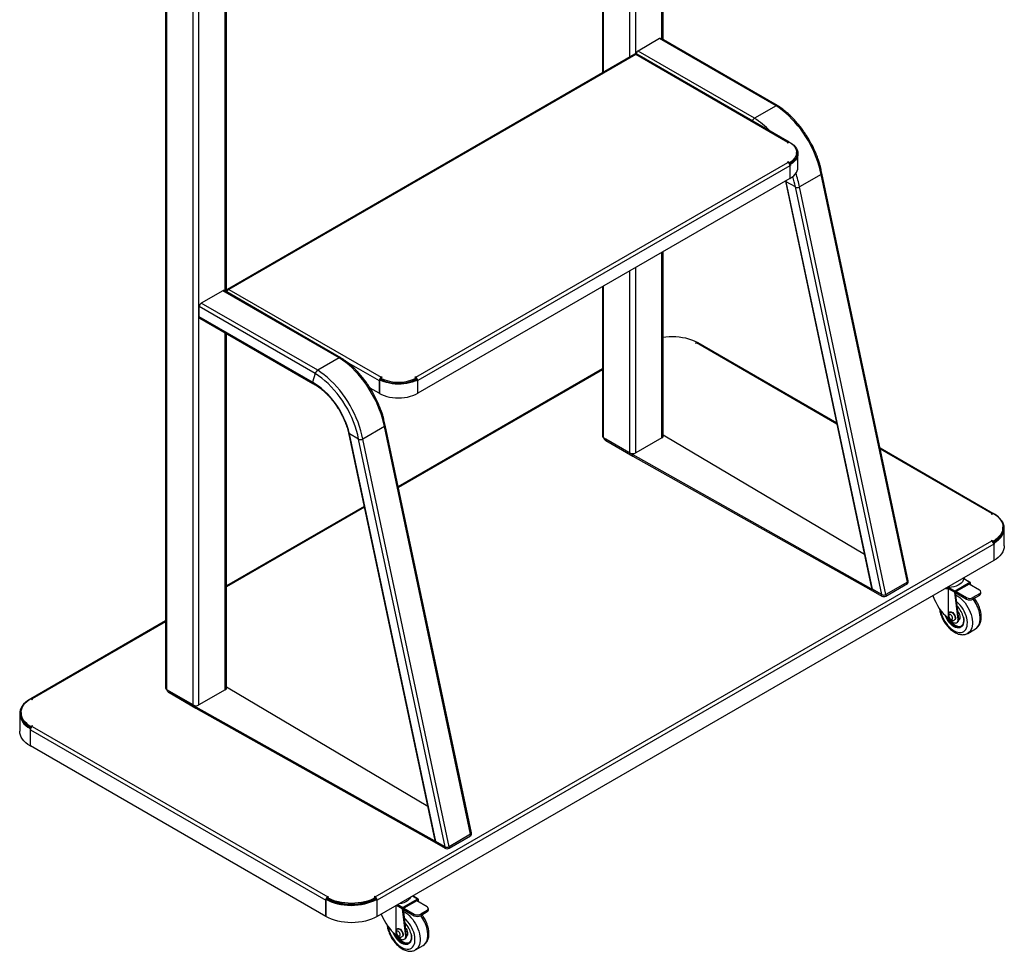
# Model space of a CAD drawing. Header units: millimetres. Extents: x -3222 to 6609, y -2907 to 878.
# Tile 11 of 25: x 2931 to 4015, y -1489 to -463. Entities that reach past the tile are written whole.
import ezdxf

# ---------------------------------------------------------------- set-up
doc = ezdxf.new("R2010")
doc.units = ezdxf.units.MM

msp = doc.modelspace()

# ---------------------------------------------------------------- linework, layer by layer
at = {"linetype": 'Continuous', "lineweight": 25}
for p, q in [((3638, -484.2), (3638, 100.7)), ((3639.3, -485), (3639.3, 101.5)), ((3602.6, -504.3), (3602.6, 80.3)), ((3609.1, -501.4), (3609.1, 84)), ((3572.4, 62.8), (3572.4, -521.7)), ((3573.8, -520.9), (3573.8, 63.6)), ((3157.1, -761.8), (3157.1, -176.9)), ((3158.5, -762.6), (3158.5, -176.1)), ((3128.3, -1217.6), (3128.3, -193.6)), ((3121.8, -1217.6), (3121.8, -197.3)), ((3091.6, -214.7), (3091.6, -1199)), ((3092.9, -1200.9), (3092.9, -214)), ((3635.4, -483.9), (3611.7, -497.6)), ((3763.6, -557.9), (3635.4, -483.9)), ((3765, -557.6), (3637, -483.7)), ((3739.8, -571.6), (3611.7, -497.6)), ((3608, -501.1), (3159.5, -760.1)), ((3609.3, -501.4), (3161.2, -760.1)), ((3776.8, -598.2), (3609.3, -501.4)), ((3778.2, -598), (3610.5, -501.1)), ((3763.6, -557.9), (3739.8, -571.6)), ((3776.8, -598.2), (3776.3, -598.5)), ((3776.3, -598.5), (3776.8, -598.8)), ((3776.8, -598.8), (3778.4, -597.9)), ((3776.8, -598.8), (3776.8, -598.2)), ((3786.2, -610.4), (3786.2, -609.2)), ((3787.7, -625.5), (3787.7, -610.5)), ((3367, -856.8), (3776.8, -620.2)), ((3779, -623.9), (3369.1, -860.5)), ((3776.8, -619.6), (3776.3, -619.9)), ((3776.3, -619.9), (3776.8, -620.2)), ((3778.4, -620.5), (3776.8, -619.6)), ((3776.8, -620.2), (3776.8, -619.6)), ((3778.2, -621.6), (3778.4, -621.7)), ((3778.4, -620.5), (3778.4, -621.7)), ((3778.6, -621.7), (3779.7, -622.3)), ((3778.6, -621.7), (3778.6, -622.3)), ((3778.8, -623), (3779.7, -623.5)), ((3779, -623.9), (3779, -637.8)), ((3779.7, -622.3), (3779.7, -623.5)), ((3779, -637.8), (3369.1, -874.4)), ((3813.2, -633.5), (3789.4, -647.2)), ((3908.3, -1082.3), (3813.2, -633.5)), ((3909.2, -1080.8), (3814.1, -632)), ((3773.9, -640.7), (3868.9, -1089.1)), ((3774.8, -641.4), (3774.5, -640.3)), ((3784.9, -647.2), (3774.8, -641.4)), ((3869.8, -1090.2), (3774.8, -641.4)), ((3880, -1096), (3784.9, -647.2)), ((3884.5, -1096), (3789.4, -647.2)), ((3638, -923.3), (3638, -719.2)), ((3639.3, -921.5), (3639.3, -718.4)), ((3609.1, -940), (3609.1, -735.8)), ((3602.6, -940), (3602.6, -739.6)), ((3572.4, -757), (3572.4, -921.5)), ((3573.8, -923.3), (3573.8, -756.2)), ((3154.6, -761.5), (3130.8, -775.2)), ((3282.7, -835.4), (3154.6, -761.5)), ((3284.2, -835.2), (3156.2, -761.3)), ((3158.6, -761.6), (3159.2, -762)), ((3158.6, -761.6), (3158.6, -762.6)), ((3161.2, -760.1), (3328.8, -856.8)), ((3256.1, -852.6), (3128.6, -779)), ((3128.6, -790.3), (3128.6, -779)), ((3259, -849.1), (3130.8, -775.2)), ((3253.4, -862.3), (3128.6, -790.3)), ((3129.2, -791.7), (3253.6, -863.5)), ((3157.1, -1200.9), (3157.1, -807.8)), ((3158.5, -1199), (3158.5, -808.6)), ((3676.4, -818.1), (3674.8, -819)), ((3674.8, -819), (3675.3, -819.3)), ((3675.3, -819.3), (3675.9, -819)), ((3830.6, -908.4), (3675.9, -819)), ((3676.4, -818.8), (3676.4, -818.1)), ((3677.8, -819), (3676.4, -818.2)), ((3830.4, -907.2), (3677.4, -818.9)), ((3677.8, -819), (3677.7, -819.1)), ((3677.8, -819.1), (3677.8, -819)), ((3282.7, -835.4), (3259, -849.1)), ((3290.8, -839.7), (3326.7, -860.5)), ((3256.1, -852.6), (3253.4, -862.3)), ((3572.4, -847.5), (3347.6, -977.3)), ((3572.4, -848.5), (3347.8, -978.2)), ((3326.9, -860.4), (3326.7, -860.5)), ((3326.7, -860.5), (3326.7, -874.4)), ((3327.9, -858.8), (3326.9, -859.5)), ((3326.9, -859.5), (3326.9, -874.5)), ((3328.3, -857.7), (3329.9, -856.8)), ((3328.3, -857.7), (3328.3, -859)), ((3329.3, -856.5), (3328.8, -856.8)), ((3328.8, -857.4), (3328.8, -856.8)), ((3329.9, -856.8), (3329.3, -856.5)), ((3329.3, -857.1), (3329.3, -856.5)), ((3366.5, -856.5), (3365.9, -856.8)), ((3365.9, -856.8), (3367.5, -857.7)), ((3367, -856.8), (3366.5, -856.5)), ((3366.5, -857.1), (3366.5, -856.5)), ((3367, -857.4), (3367, -856.8)), ((3367.4, -859.1), (3368.4, -859.8)), ((3367.5, -857.7), (3367.5, -859)), ((3368.4, -860.9), (3368.4, -859.8)), ((3368.4, -860.1), (3369.1, -860.5)), ((3369.1, -874.4), (3369.1, -860.5)), ((3326.7, -874.4), (3316.7, -868.6)), ((3326.7, -874.4), (3326.9, -874.3)), ((3428.4, -1358.4), (3333.3, -909.6)), ((3293, -917.9), (3388.1, -1366.7)), ((3304.1, -924.8), (3293.9, -918.9)), ((3389, -1367.8), (3293.9, -918.9)), ((3332.4, -911.1), (3308.6, -924.8)), ((3427.4, -1359.9), (3332.4, -911.1)), ((3641.2, -921.5), (3639.3, -920.4)), ((3861, -1051.9), (3641.2, -921.5)), ((3399.2, -1373.6), (3304.1, -924.8)), ((3403.7, -1373.6), (3308.6, -924.8)), ((3602.6, -940), (3573.8, -923.3)), ((3576.2, -924.7), (3605.9, -941.9)), ((3576.2, -924.7), (3576.2, -926.4)), ((3576.2, -926.4), (3605.9, -943.5)), ((3638, -923.3), (3609.1, -940)), ((3605.9, -941.9), (3868.1, -1089.2)), ((3605.9, -943.5), (3605.9, -941.9)), ((4002.5, -1006.6), (3878.3, -934.8)), ((4001.1, -1006.8), (3878.5, -936)), ((3605.9, -943.5), (3868.1, -1090.8)), ((3310.2, -998.9), (3158.5, -1086.5)), ((3310.4, -999.8), (3158.5, -1087.5)), ((4001.1, -1006.8), (4000.6, -1007.1)), ((4000.6, -1007.1), (4001.1, -1007.4)), ((4001.1, -1007.4), (4002.7, -1006.5)), ((4001.1, -1007.4), (4001.1, -1006.8)), ((4013.5, -1023.1), (4013.5, -1021.9)), ((4015, -1042.3), (4015, -1023.2)), ((3322.3, -1428.9), (4001.1, -1037)), ((4003.3, -1040.7), (3324.4, -1432.5)), ((4001.1, -1036.4), (4000.6, -1036.7)), ((4000.6, -1036.7), (4001.1, -1037)), ((4002.7, -1037.3), (4001.1, -1036.4)), ((4001.1, -1037), (4001.1, -1036.4)), ((4002.5, -1038.4), (4002.7, -1038.5)), ((4002.7, -1037.3), (4002.7, -1038.5)), ((4004, -1039.1), (4002.9, -1038.5)), ((4002.9, -1039.1), (4002.9, -1038.5)), ((4004, -1040.2), (4003.1, -1039.8)), ((4003.3, -1040.7), (4003.3, -1058.6)), ((4004, -1040.2), (4004, -1039.1)), ((4003.3, -1058.6), (3324.4, -1450.5)), ((3908.3, -1082.3), (3884.5, -1096)), ((3884.5, -1097.7), (3908.3, -1084)), ((3908.3, -1084), (3908.3, -1082.3)), ((3909.2, -1082.7), (3909.2, -1081.1)), ((3977.1, -1082.7), (3960.9, -1092.1)), ((3970.3, -1077.8), (3970.3, -1077.6)), ((3970.3, -1078.8), (3970.3, -1077.8)), ((3977.1, -1082.7), (3970.3, -1078.8)), ((3977.6, -1082.7), (3971, -1078.9)), ((3971.3, -1077.6), (3971.2, -1077.2)), ((3971.3, -1079.1), (3971.3, -1078.6)), ((3971.3, -1078.6), (3971.3, -1079)), ((3978.2, -1085.8), (3977.9, -1083.2)), ((3868.1, -1089.2), (3880, -1096)), ((3868.1, -1090.8), (3868.1, -1089.2)), ((3868.1, -1090.8), (3880, -1097.7)), ((3880, -1096), (3869.8, -1090.2)), ((3952, -1088.2), (3954, -1088.2)), ((3953.6, -1116.8), (3953.6, -1089.6)), ((3960.3, -1093.4), (3953.6, -1089.6)), ((3954, -1088.2), (3960.9, -1092.1)), ((3960.3, -1093.4), (3963.9, -1123.4)), ((3962.1, -1092.8), (3961.4, -1093.2)), ((3965, -1122.8), (3961.4, -1093.2)), ((3961.5, -1094.1), (3973.4, -1101)), ((3976.2, -1084.7), (3962.1, -1092.8)), ((3962.1, -1092.8), (3973.4, -1099.4)), ((3976.9, -1084.2), (3976.2, -1084.7)), ((3987.5, -1091.2), (3976.2, -1084.7)), ((3976.9, -1084.2), (3977, -1085.1)), ((3989, -1094.9), (3989, -1093.2)), ((3880, -1097.7), (3880, -1096)), ((3884.5, -1096), (3884.5, -1097.7)), ((3973.4, -1101), (3973.4, -1099.4)), ((3987.5, -1095.3), (3980.5, -1099.4)), ((3987.5, -1096.9), (3980.5, -1101)), ((3980.5, -1099.4), (3980.5, -1101)), ((3987.5, -1096.9), (3987.5, -1095.3)), ((3955.1, -1115.3), (3954.8, -1115.5)), ((3091.6, -1125.1), (2943.3, -1210.7)), ((3091.6, -1126.1), (2944.7, -1210.9)), ((3952.6, -1121.3), (3953.6, -1121.9)), ((3953.6, -1121.9), (3953.6, -1120.8)), ((3958.4, -1126.6), (3957.6, -1126.2)), ((3959.8, -1124.2), (3960.1, -1124)), ((3962.4, -1127), (3963.5, -1126.4)), ((3964.8, -1124.7), (3963.8, -1125.3)), ((3963.9, -1123.4), (3965, -1122.8)), ((3974.7, -1138.7), (3983.2, -1133.8)), ((3121.8, -1217.6), (3092.9, -1200.9)), ((3095.3, -1202.3), (3125, -1219.5)), ((3095.3, -1202.3), (3095.3, -1203.9)), ((3157.1, -1200.9), (3128.3, -1217.6)), ((3160.4, -1199), (3158.5, -1197.9)), ((3380.2, -1329.5), (3160.4, -1199)), ((2943.1, -1210.6), (2944.7, -1211.5)), ((2945.2, -1211.2), (2944.7, -1210.9)), ((2944.7, -1211.5), (2944.7, -1210.9)), ((2944.7, -1211.5), (2945.2, -1211.2)), ((3095.3, -1203.9), (3125, -1221.1)), ((3125, -1219.5), (3387.3, -1366.8)), ((3125, -1221.1), (3125, -1219.5)), ((3125, -1221.1), (3387.3, -1368.4)), ((2930.9, -1227.3), (2930.9, -1246.4)), ((2932.4, -1226), (2932.4, -1227.2)), ((2942.4, -1243.5), (2942.9, -1243.3)), ((2942.4, -1243.5), (2942.4, -1262.6)), ((2942.6, -1244.8), (3267.9, -1432.5)), ((2942.6, -1262.7), (2942.6, -1244.8)), ((2944.7, -1240.5), (2943.1, -1241.4)), ((2943.1, -1242.6), (2943.1, -1241.4)), ((2943.1, -1242.6), (2943.3, -1242.5)), ((2945.2, -1240.8), (2944.7, -1240.5)), ((2944.7, -1241.1), (2944.7, -1240.5)), ((2944.7, -1241.1), (2945.2, -1240.8)), ((2944.7, -1241.1), (3270, -1428.9)), ((2942.4, -1262.6), (2942.6, -1262.6)), ((3267.9, -1450.5), (2942.6, -1262.7)), ((3427.4, -1359.9), (3403.7, -1373.6)), ((3403.7, -1375.3), (3427.4, -1361.5)), ((3427.4, -1361.5), (3427.4, -1359.9)), ((3428.4, -1358.6), (3428.4, -1358.4)), ((3428.4, -1360.2), (3428.4, -1358.7)), ((3387.3, -1366.8), (3399.2, -1373.6)), ((3387.3, -1368.4), (3387.3, -1366.8)), ((3387.3, -1368.4), (3399.2, -1375.3)), ((3399.2, -1373.6), (3389, -1367.8)), ((3399.2, -1375.3), (3399.2, -1373.6)), ((3403.7, -1373.6), (3403.7, -1375.3)), ((3268, -1431.5), (3269.1, -1430.9)), ((3269.5, -1429.8), (3271, -1428.9)), ((3269.5, -1431), (3269.5, -1429.8)), ((3270.5, -1428.6), (3270, -1428.9)), ((3270, -1429.5), (3270, -1428.9)), ((3271, -1428.9), (3270.5, -1428.6)), ((3270.5, -1429.2), (3270.5, -1428.6)), ((3321.8, -1428.6), (3321.3, -1428.9)), ((3321.3, -1428.9), (3322.8, -1429.8)), ((3322.3, -1428.9), (3321.8, -1428.6)), ((3321.8, -1429.2), (3321.8, -1428.6)), ((3322.3, -1429.5), (3322.3, -1428.9)), ((3322.8, -1431), (3322.8, -1429.8)), ((3369, -1431.3), (3363.3, -1428.1)), ((3369.5, -1431.3), (3363.6, -1427.9)), ((3267.9, -1432.5), (3267.9, -1450.5)), ((3268, -1432.5), (3267.9, -1432.5)), ((3268, -1450.6), (3268, -1431.5)), ((3305.4, -1436.6), (3305.3, -1436.6)), ((3307.2, -1436.4), (3307, -1436.3)), ((3322.5, -1431.2), (3322.5, -1431.2)), ((3323.7, -1431.8), (3322.7, -1431.2)), ((3323.7, -1431.8), (3323.7, -1432.9)), ((3323.7, -1432.1), (3324.4, -1432.5)), ((3324.4, -1450.5), (3324.4, -1432.5)), ((3345.5, -1465.4), (3345.5, -1438.3)), ((3352.1, -1442), (3345.6, -1438.3)), ((3347.1, -1437.4), (3352.7, -1440.7)), ((3369, -1431.3), (3352.7, -1440.7)), ((3354, -1441.4), (3353.3, -1441.8)), ((3356.9, -1471.4), (3353.3, -1441.8)), ((3368.1, -1433.3), (3354, -1441.4)), ((3354, -1441.4), (3365.3, -1448)), ((3368.8, -1432.9), (3368.1, -1433.3)), ((3379.4, -1439.8), (3368.1, -1433.3)), ((3368.8, -1432.9), (3368.9, -1433.7)), ((3370.1, -1434.4), (3369.8, -1431.8)), ((3380.9, -1443.5), (3380.9, -1441.8)), ((3267.9, -1450.5), (3268, -1450.4)), ((3352.1, -1442), (3355.8, -1472)), ((3353.4, -1442.7), (3365.3, -1449.6)), ((3365.3, -1449.6), (3365.3, -1448)), ((3379.4, -1443.9), (3372.4, -1448)), ((3379.4, -1445.5), (3372.4, -1449.6)), ((3372.4, -1448), (3372.4, -1449.6)), ((3379.4, -1445.5), (3379.4, -1443.9)), ((3344.5, -1469.9), (3345.5, -1470.5)), ((3345.5, -1470.5), (3345.5, -1469.4)), ((3347, -1463.9), (3346.7, -1464.1)), ((3351.7, -1472.8), (3352, -1472.6)), ((3356.7, -1473.3), (3355.7, -1473.9)), ((3355.8, -1472), (3356.9, -1471.4)), ((3350.3, -1475.2), (3349.5, -1474.8)), ((3354.3, -1475.6), (3355.4, -1475)), ((3366.6, -1487.3), (3375.1, -1482.4))]:
    msp.add_line(p, q, dxfattribs=at)
at = {"linetype": 'Continuous', "lineweight": 25, "flags": 128}
for points in [[(3813.2, -633.5), (3812.2, -628.9), (3811, -624.3), (3809.6, -619.6), (3808, -614.9), (3806.1, -610.2), (3804, -605.6), (3801.7, -601), (3799.3, -596.5), (3796.6, -592.1), (3793.8, -587.9), (3790.9, -583.7), (3787.8, -579.8), (3784.5, -576), (3781.2, -572.4), (3777.8, -569), (3774.3, -565.8), (3770.8, -562.9), (3767.2, -560.2), (3763.6, -557.9)], [(3778.4, -597.9), (3780.6, -599.3), (3782.4, -600.9), (3783.9, -602.7), (3785, -604.5), (3785.8, -606.3), (3786.2, -608.2), (3786.2, -610.2), (3785.8, -612.1), (3785, -613.9), (3783.9, -615.7), (3782.4, -617.5), (3780.6, -619.1), (3778.4, -620.5)], [(3779.6, -598.7), (3781.3, -599.8), (3783.2, -601.3), (3784.8, -603), (3786, -604.7), (3787, -606.5), (3787.5, -608.4), (3787.7, -610.3), (3787.6, -612.2), (3787.1, -614), (3786.3, -615.9), (3785.1, -617.6), (3783.6, -619.3), (3781.8, -620.9), (3779.7, -622.3)], [(3786.2, -610.4), (3786.2, -611.4), (3785.8, -613.3), (3785, -615.2), (3783.9, -617), (3782.4, -618.7), (3780.6, -620.3), (3778.4, -621.7)], [(3786.2, -610.5), (3786.2, -611.3), (3785.9, -613.2), (3785.1, -615.1), (3784, -616.9), (3782.5, -618.6), (3780.7, -620.2), (3778.6, -621.7)], [(3779, -637.8), (3781.2, -636.3), (3783.1, -634.8), (3784.8, -633.1), (3786, -631.3), (3787, -629.4), (3787.5, -627.5), (3787.7, -625.6), (3787.7, -625.5)], [(3639.3, -812.7), (3642.4, -812.3), (3646, -812), (3649.7, -811.9), (3653.4, -812), (3657, -812.3), (3660.6, -812.8), (3664.1, -813.5), (3667.4, -814.4), (3670.6, -815.5), (3673.6, -816.7), (3676.4, -818.1)], [(3332.4, -911.1), (3331.4, -906.5), (3330.2, -901.8), (3328.8, -897.2), (3327.1, -892.5), (3325.2, -887.8), (3323.2, -883.2), (3320.9, -878.6), (3318.4, -874.1), (3315.8, -869.7), (3313, -865.4), (3310, -861.3), (3306.9, -857.3), (3303.7, -853.5), (3300.4, -849.9), (3297, -846.5), (3293.5, -843.4), (3289.9, -840.5), (3286.3, -837.8), (3282.7, -835.4)], [(3304.1, -924.8), (3303.1, -920.1), (3301.8, -915.4), (3300.3, -910.7), (3298.5, -906), (3296.6, -901.2), (3294.4, -896.6), (3292, -892), (3289.4, -887.5), (3286.6, -883.1), (3283.6, -878.9), (3280.5, -874.8), (3277.3, -870.9), (3274, -867.3), (3270.5, -863.8), (3267, -860.6), (3263.4, -857.7), (3259.8, -855), (3256.1, -852.6)], [(3308.6, -924.8), (3307.6, -920.2), (3306.4, -915.6), (3305, -910.9), (3303.4, -906.2), (3301.5, -901.5), (3299.4, -896.9), (3297.1, -892.3), (3294.7, -887.8), (3292, -883.4), (3289.2, -879.2), (3286.3, -875), (3283.2, -871), (3280, -867.3), (3276.6, -863.7), (3273.2, -860.3), (3269.7, -857.1), (3266.2, -854.2), (3262.6, -851.5), (3259, -849.1)], [(3253.4, -862.3), (3253.3, -862.7), (3253.3, -863.1), (3253.4, -863.3), (3253.6, -863.5)], [(3293.9, -918.9), (3292.8, -914.7), (3291.4, -910.4), (3289.8, -906.1), (3287.9, -901.8), (3285.9, -897.6), (3283.6, -893.4), (3281.1, -889.4), (3278.5, -885.5), (3275.7, -881.8), (3272.7, -878.3), (3269.7, -875), (3266.5, -871.9), (3263.3, -869.1), (3260, -866.6), (3256.7, -864.3), (3253.4, -862.3)], [(3368.4, -859.8), (3365.9, -861), (3363.1, -862), (3360.2, -862.9), (3357.2, -863.6), (3354, -864.1), (3350.8, -864.3), (3347.5, -864.4), (3344.3, -864.3), (3341, -864), (3337.9, -863.4), (3334.9, -862.7), (3332, -861.8), (3329.3, -860.7), (3326.9, -859.5)], [(3326.9, -874.5), (3329.4, -875.8), (3332.1, -876.9), (3335.1, -877.8), (3338.2, -878.5), (3341.4, -879), (3344.7, -879.3), (3348, -879.4), (3351.4, -879.3), (3354.7, -879), (3357.9, -878.5), (3361, -877.7), (3363.9, -876.8), (3366.6, -875.7), (3369.1, -874.4)], [(4002.7, -1006.5), (4005.1, -1008.1), (4007.3, -1009.8), (4009.1, -1011.6), (4010.7, -1013.6), (4011.9, -1015.6), (4012.8, -1017.7), (4013.3, -1019.8), (4013.5, -1021.9), (4013.3, -1024), (4012.8, -1026.1), (4011.9, -1028.2), (4010.7, -1030.2), (4009.1, -1032.1), (4007.3, -1034), (4005.1, -1035.7), (4002.7, -1037.3)], [(4004, -1039.1), (4006.5, -1037.4), (4008.7, -1035.6), (4010.6, -1033.7), (4012.2, -1031.6), (4013.4, -1029.5), (4014.3, -1027.4), (4014.8, -1025.2), (4015, -1023), (4014.7, -1020.7), (4014.2, -1018.5), (4013.2, -1016.4), (4011.9, -1014.3), (4010.2, -1012.3), (4008.3, -1010.4), (4006, -1008.6), (4004.3, -1007.5)], [(4013.5, -1023.1), (4013.3, -1025.2), (4012.8, -1027.3), (4011.9, -1029.4), (4010.7, -1031.4), (4009.1, -1033.3), (4007.3, -1035.2), (4005.1, -1036.9), (4002.7, -1038.5)], [(4002.9, -1038.5), (4005.3, -1036.9), (4007.4, -1035.1), (4009.3, -1033.3), (4010.8, -1031.3), (4012, -1029.3), (4012.8, -1027.2), (4013.3, -1025.1), (4013.5, -1023.2)], [(4015, -1042.3), (4015, -1042.4), (4014.8, -1044.6), (4014.2, -1046.8), (4013.2, -1049), (4011.9, -1051.2), (4010.2, -1053.2), (4008.2, -1055.1), (4005.9, -1057), (4003.3, -1058.6)], [(3970.3, -1078.8), (3969.8, -1080.3), (3968.9, -1081.9), (3967.6, -1083.3), (3966, -1084.6), (3964.1, -1085.7), (3961.8, -1086.6), (3959.4, -1087.4), (3956.7, -1087.9), (3954, -1088.2)], [(3953.6, -1089.6), (3951, -1089.6), (3949.8, -1089.5)], [(3961.7, -1096.3), (3963.8, -1097.6), (3965.9, -1099.1), (3967.9, -1100.9), (3969.8, -1103), (3971.7, -1105.2), (3973.4, -1107.6), (3974.9, -1110.1), (3976.3, -1112.7), (3977.5, -1115.4), (3978.4, -1118.1), (3979.1, -1120.8)], [(3944.8, -1113.2), (3945.2, -1115.5), (3945.9, -1117.9), (3946.8, -1120.5), (3948, -1122.9), (3949.3, -1125.3), (3950.8, -1127.6), (3952.4, -1129.8), (3954.2, -1131.7), (3956.1, -1133.4), (3958, -1134.9), (3959.9, -1136.1), (3961.9, -1137), (3963.8, -1137.5), (3965.6, -1137.8), (3967.3, -1137.7), (3968.9, -1137.3), (3970.3, -1136.6), (3971.5, -1135.6), (3972.5, -1134.3), (3973.3, -1132.7), (3973.9, -1130.8), (3974.2, -1128.8), (3974.3, -1126.6), (3974.1, -1124.3), (3973.6, -1121.8)], [(3954.8, -1115.5), (3955.1, -1115.4), (3955.9, -1115.3), (3956.8, -1115.5), (3957.8, -1116.1), (3958.7, -1117), (3959.5, -1118), (3960.2, -1119.2), (3960.6, -1120.4), (3960.8, -1121.6), (3960.8, -1122.7), (3960.4, -1123.6), (3959.9, -1124.2), (3959.8, -1124.2)], [(3955.1, -1115.3), (3955.4, -1115.2), (3956.3, -1115.1), (3957.2, -1115.3), (3958.2, -1115.9), (3959.1, -1116.7), (3959.9, -1117.8), (3960.5, -1119), (3961, -1120.2), (3961.2, -1121.4), (3961.1, -1122.5), (3960.8, -1123.4), (3960.2, -1123.9), (3960.1, -1124)], [(3964, -1114.7), (3964.4, -1115.3), (3965.1, -1116.7), (3965.7, -1118.2), (3966, -1119.7), (3966.1, -1121.1), (3966, -1122.3), (3965.6, -1123.3), (3965, -1124)], [(3983.2, -1133.8), (3983.4, -1133.6), (3984.8, -1132.6), (3986, -1131.3), (3986.9, -1129.7), (3987.6, -1127.8), (3988.1, -1125.8), (3988.4, -1123.5), (3988.4, -1121.1), (3988.1, -1118.5), (3987.6, -1115.9)], [(3967.6, -1131.2), (3966.8, -1131.5), (3965.5, -1131.7), (3964, -1131.6), (3962.4, -1131.2), (3960.8, -1130.4), (3959.2, -1129.4), (3957.6, -1128.1), (3956, -1126.6), (3954.6, -1124.9), (3953.3, -1123), (3952.3, -1121)], [(3953.5, -1121.8), (3954.7, -1123.7), (3956, -1125.5), (3957.5, -1127.1), (3959.1, -1128.5), (3960.7, -1129.6), (3962.3, -1130.4), (3962.6, -1130.5)], [(3955.3, -1122.7), (3956, -1123.2), (3956.7, -1123.4), (3957.4, -1123.3), (3957.8, -1122.9), (3958, -1122.2), (3957.9, -1121.3), (3957.6, -1120.3), (3957.1, -1119.4), (3956.5, -1118.7), (3955.7, -1118.1), (3955, -1117.9), (3954.4, -1118.1), (3954, -1118.5), (3953.8, -1119.2), (3953.8, -1120.1), (3954.1, -1121), (3954.6, -1121.9), (3955.3, -1122.7)], [(3969.9, -1121), (3970.3, -1123.1), (3970.4, -1125.1), (3970.2, -1126.9), (3969.8, -1128.6), (3969.2, -1130), (3968.3, -1131.2), (3967.2, -1132), (3966, -1132.6), (3964.6, -1132.8), (3963, -1132.7), (3961.4, -1132.2), (3959.7, -1131.5), (3958.1, -1130.4), (3956.9, -1129.5)], [(3958.4, -1126.6), (3959.3, -1127.1), (3960.1, -1127.3), (3961, -1127.4), (3961.7, -1127.3), (3962.4, -1127), (3963, -1126.6), (3963.4, -1126), (3963.8, -1125.3)], [(3961.3, -1131.4), (3961.7, -1131.6), (3963.3, -1132), (3964.7, -1132.1), (3966.1, -1131.9), (3967.3, -1131.4), (3968.4, -1130.6), (3969.2, -1129.4), (3969.9, -1128.1), (3970.2, -1126.5), (3970.3, -1126.3)], [(3979.1, -1120.8), (3979.6, -1123.4), (3979.9, -1126), (3979.9, -1128.4), (3979.6, -1130.7), (3979.2, -1132.7), (3978.4, -1134.6), (3977.5, -1136.2), (3976.3, -1137.5), (3974.9, -1138.5), (3974.7, -1138.7)], [(2941.5, -1211.6), (2939.4, -1213.1), (2937.1, -1214.9), (2935.2, -1216.8), (2933.7, -1218.8), (2932.4, -1220.9), (2931.5, -1223.1), (2931, -1225.3), (2930.9, -1227.5), (2931.1, -1229.7), (2931.7, -1231.9), (2932.7, -1234.1), (2934, -1236.2), (2935.6, -1238.2), (2937.6, -1240.1), (2939.9, -1241.9), (2942.4, -1243.5)], [(2943.1, -1241.4), (2940.7, -1239.8), (2938.6, -1238.1), (2936.7, -1236.2), (2935.2, -1234.3), (2934, -1232.3), (2933.1, -1230.2), (2932.6, -1228.1), (2932.4, -1226), (2932.6, -1223.9), (2933.1, -1221.8), (2934, -1219.7), (2935.2, -1217.7), (2936.7, -1215.7), (2938.6, -1213.9), (2940.7, -1212.2), (2943.1, -1210.6)], [(2943.1, -1242.6), (2940.7, -1241), (2938.6, -1239.3), (2936.7, -1237.4), (2935.2, -1235.5), (2934, -1233.5), (2933.1, -1231.4), (2932.6, -1229.3), (2932.4, -1227.2)], [(2932.4, -1227.3), (2932.4, -1227.5), (2932.6, -1229.7), (2933.2, -1231.8), (2934.1, -1233.8), (2935.3, -1235.8), (2936.9, -1237.8), (2938.8, -1239.6), (2941, -1241.3), (2943.2, -1242.7)], [(2942.4, -1262.6), (2939.8, -1261), (2937.5, -1259.1), (2935.5, -1257.2), (2933.9, -1255.2), (2932.6, -1253), (2931.6, -1250.8), (2931.1, -1248.6), (2930.9, -1246.4)], [(3269.1, -1430.9), (3271.8, -1432.3), (3274.8, -1433.6), (3278, -1434.7), (3281.3, -1435.6), (3284.8, -1436.3), (3288.4, -1436.8), (3292.1, -1437.2), (3295.8, -1437.3), (3299.5, -1437.2), (3303.1, -1436.9), (3306.7, -1436.4), (3310.2, -1435.7), (3313.6, -1434.9), (3316.8, -1433.8), (3319.9, -1432.6), (3322.7, -1431.2)], [(3322.8, -1429.8), (3320.1, -1431.2), (3317.1, -1432.4), (3313.9, -1433.5), (3310.5, -1434.4), (3307.1, -1435.1), (3303.5, -1435.6), (3299.8, -1435.9), (3296.1, -1436), (3292.5, -1435.9), (3288.8, -1435.6), (3285.2, -1435.1), (3281.8, -1434.4), (3278.4, -1433.5), (3275.2, -1432.4), (3272.2, -1431.2), (3269.5, -1429.8)], [(3361.7, -1429), (3360.8, -1430.5), (3359.5, -1431.9), (3357.9, -1433.2), (3355.9, -1434.3), (3353.7, -1435.3), (3351.2, -1436), (3348.7, -1436.5)], [(3268, -1431.6), (3267.9, -1432), (3267.9, -1432.5)], [(3268, -1431.5), (3270.9, -1433), (3274, -1434.3), (3277.3, -1435.4), (3280.8, -1436.4), (3284.4, -1437.1), (3288.1, -1437.7), (3291.9, -1438), (3295.7, -1438.2), (3299.6, -1438.1), (3303.4, -1437.8), (3307.2, -1437.3), (3310.8, -1436.6), (3314.3, -1435.6), (3317.6, -1434.5), (3320.8, -1433.3), (3323.7, -1431.8)], [(3322.8, -1431), (3320.1, -1432.4), (3317.1, -1433.6), (3313.9, -1434.7), (3310.5, -1435.6), (3307.1, -1436.3), (3303.5, -1436.8), (3299.8, -1437.1), (3296.1, -1437.2), (3292.5, -1437.1), (3288.8, -1436.8), (3285.2, -1436.3), (3281.8, -1435.6), (3278.4, -1434.7), (3275.2, -1433.6), (3272.2, -1432.4), (3269.5, -1431)], [(3321.7, -1431.6), (3321.7, -1431.6), (3321.7, -1431.7)], [(3324.4, -1450.5), (3321.5, -1452), (3318.4, -1453.4), (3315, -1454.5), (3311.5, -1455.5), (3307.8, -1456.3), (3304, -1456.8), (3300.2, -1457.1), (3296.3, -1457.3), (3292.3, -1457.2), (3288.5, -1456.8), (3284.7, -1456.3), (3281, -1455.5), (3277.4, -1454.6), (3274.1, -1453.4), (3270.9, -1452.1), (3268, -1450.6)], [(3353.6, -1444.9), (3355.7, -1446.2), (3357.8, -1447.7), (3359.8, -1449.5), (3361.7, -1451.6), (3363.6, -1453.8), (3365.3, -1456.2), (3366.8, -1458.7), (3368.2, -1461.3), (3369.3, -1464), (3370.3, -1466.7), (3371, -1469.4)], [(3336.7, -1461.8), (3337.1, -1464.1), (3337.8, -1466.6), (3338.7, -1469.1), (3339.8, -1471.5), (3341.2, -1473.9), (3342.7, -1476.2), (3344.3, -1478.4), (3346.1, -1480.3), (3348, -1482), (3349.9, -1483.5), (3351.8, -1484.7), (3353.8, -1485.6), (3355.6, -1486.1), (3357.5, -1486.4), (3359.2, -1486.3), (3360.8, -1485.9), (3362.2, -1485.2), (3363.4, -1484.2), (3364.4, -1482.9), (3365.2, -1481.3), (3365.8, -1479.5), (3366.1, -1477.4), (3366.1, -1475.2), (3365.9, -1472.9), (3365.5, -1470.4)], [(3355.9, -1463.3), (3356.3, -1463.9), (3357, -1465.3), (3357.6, -1466.8), (3357.9, -1468.3), (3358, -1469.7), (3357.9, -1470.9), (3357.5, -1471.9), (3356.9, -1472.6)], [(3359.5, -1479.8), (3358.7, -1480.1), (3357.3, -1480.3), (3355.9, -1480.2), (3354.3, -1479.8), (3352.7, -1479), (3351, -1478), (3349.5, -1476.7), (3347.9, -1475.2), (3346.5, -1473.5), (3345.2, -1471.6), (3344.2, -1469.6)], [(3347.2, -1471.3), (3347.9, -1471.8), (3348.6, -1472), (3349.2, -1471.9), (3349.7, -1471.5), (3349.9, -1470.8), (3349.8, -1469.9), (3349.5, -1468.9), (3349, -1468), (3348.4, -1467.3), (3347.6, -1466.8), (3346.9, -1466.5), (3346.3, -1466.7), (3345.9, -1467.1), (3345.7, -1467.8), (3345.7, -1468.7), (3346, -1469.6), (3346.5, -1470.5), (3347.2, -1471.3)], [(3346.7, -1464.1), (3347, -1464), (3347.8, -1463.9), (3348.7, -1464.2), (3349.7, -1464.7), (3350.6, -1465.6), (3351.4, -1466.6), (3352.1, -1467.8), (3352.5, -1469.1), (3352.7, -1470.3), (3352.6, -1471.3), (3352.3, -1472.2), (3351.8, -1472.8), (3351.7, -1472.8)], [(3347, -1463.9), (3347.3, -1463.8), (3348.1, -1463.7), (3349.1, -1464), (3350, -1464.5), (3351, -1465.4), (3351.8, -1466.4), (3352.4, -1467.6), (3352.9, -1468.8), (3353.1, -1470), (3353, -1471.1), (3352.7, -1472), (3352.1, -1472.6), (3352, -1472.6)], [(3361.8, -1469.6), (3362.2, -1471.7), (3362.3, -1473.7), (3362.1, -1475.5), (3361.7, -1477.2), (3361.1, -1478.6), (3360.2, -1479.8), (3359.1, -1480.6), (3357.9, -1481.2), (3356.4, -1481.4), (3354.9, -1481.3), (3353.3, -1480.8), (3351.6, -1480.1), (3349.9, -1479), (3348.8, -1478.1)], [(3350.3, -1475.2), (3351.2, -1475.7), (3352, -1475.9), (3352.8, -1476), (3353.6, -1475.9), (3354.3, -1475.6), (3354.8, -1475.2), (3355.3, -1474.6), (3355.7, -1473.9)], [(3371, -1469.4), (3371.5, -1472), (3371.8, -1474.6), (3371.8, -1477), (3371.5, -1479.3), (3371, -1481.3), (3370.3, -1483.2), (3369.4, -1484.8), (3368.2, -1486.1), (3366.8, -1487.1), (3366.6, -1487.3)], [(3375.1, -1482.4), (3375.3, -1482.3), (3376.7, -1481.2), (3377.8, -1479.9), (3378.8, -1478.3), (3379.5, -1476.4), (3380, -1474.4), (3380.3, -1472.1), (3380.3, -1469.7), (3380, -1467.1), (3379.5, -1464.5)], [(3353.2, -1480), (3353.6, -1480.2), (3355.1, -1480.6), (3356.6, -1480.7), (3358, -1480.5), (3359.2, -1480), (3360.3, -1479.2), (3361.1, -1478), (3361.7, -1476.7), (3362.1, -1475.1), (3362.1, -1474.9)]]:
    msp.add_lwpolyline(points, dxfattribs=at)
at = {"linetype": 'Continuous', "lineweight": 25}
for centre, radius, start, end in [((3764.5, -559), 1.52, 71.6133, 129.674), ((3743.6, -577.7), 7.16, 121.6019, 151.915), ((3690.5, -649.5), 92.2, 43.6753, 57.7223), ((3777.7, -599.4), 1.55, 70.8865, 125.1504), ((3774.4, -624.1), 4.61, 2.6055, 57.3945), ((3765.2, -600), 27.6, 299.9898, 301.7202), ((3684.7, -666.7), 102.1, 11.007, 17.6657), ((3683.6, -667.1), 107.7, 10.6522, 18.9487), ((3812.6, -632.1), 1.5, 292.814, 5.5582), ((3775.7, -639.6), 2, 211.9726, 242.3007), ((3787.2, -642.9), 4.92, 242.6097, 297.3903), ((3676.7, -820.2), 1.51, 65.6929, 125.6176), ((3283.7, -836.6), 1.52, 71.6133, 129.674), ((3262.4, -854.9), 6.74, 120.9043, 159.9457), ((3331.3, -860.7), 4.61, 122.6055, 177.3945), ((3347.9, -819.7), 44, 242.9292, 296.2257), ((3330.3, -860.1), 2.55, 141.0239, 151.5615), ((3347.9, -818.3), 44, 243.5456, 296.4544), ((3347.9, -819.5), 44, 243.5456, 296.4544), ((3364.5, -860.7), 4.61, 2.6055, 57.3945), ((3365.6, -860.1), 2.47, 12.3072, 39.2948), ((3354.6, -835.4), 29, 298.3182, 299.9902), ((3331.8, -909.7), 1.5, 292.814, 5.5582), ((3294.7, -917.4), 1.71, 195.7918, 244.6918), ((3574.7, -921.2), 2.31, 185.6948, 245.6253), ((3637, -921.2), 2.31, 294.3747, 354.3052), ((3306.3, -920.4), 4.92, 242.6097, 297.3903), ((3577.9, -922.6), 4.14, 190.8852, 245.1582), ((3605.9, -933.7), 7.07, 242.6097, 297.3903), ((4002, -1008.1), 1.55, 70.8865, 125.1504), ((3998.7, -1040.9), 4.61, 2.6055, 57.3945), ((3984.8, -1008.6), 37, 299.9932, 301.2761), ((3907.7, -1080.9), 1.5, 292.8051, 5.6769), ((3907.6, -1082.5), 1.61, 294.3747, 354.3052), ((3908, -1081), 1.19, 322.3794, 12.4173), ((3870.6, -1088.6), 1.71, 195.6854, 244.7021), ((3986.8, -1093.2), 2.18, 290.7834, 69.2166), ((3986.5, -1094.6), 2.51, 294.3747, 354.3052), ((3882.3, -1091.6), 4.95, 242.7284, 295.3305), ((3882.3, -1091.7), 4.92, 242.6097, 297.3903), ((3882.3, -1093.3), 4.92, 242.6097, 297.3903), ((3940.4, -1129.7), 34.1, 13.2643, 49.2895), ((3976.9, -1092.5), 7.69, 242.6097, 297.3903), ((3976.9, -1094.2), 7.69, 242.6097, 297.3903), ((3947.4, -1125.6), 41.4, 13.5167, 36.6118), ((3945, -1127), 25.6, 13.4806, 44.7054), ((3973.7, -1110.3), 25.5, 199.3161, 228.8031), ((3970.9, -1112.2), 21.5, 200.8067, 243.4424), ((3963.8, -1116.4), 11.6, 208.6529, 238.0268), ((3961.8, -1123.7), 3.15, 301.5258, 342.774), ((3959.9, -1124), 4.1, 342.578, 8.4279), ((3960.9, -1123.4), 4.1, 342.578, 8.4279), ((3965.2, -1125.2), 5.88, 244.2694, 313.1212), ((3093.9, -1198.8), 2.31, 185.6948, 245.6253), ((3097.1, -1200.2), 4.14, 190.8852, 245.1582), ((3156.2, -1198.8), 2.31, 294.3747, 354.3052), ((2943.8, -1212.2), 1.55, 54.8496, 109.1135), ((3125, -1211.3), 7.07, 242.6097, 297.3903), ((2947.2, -1245), 4.61, 122.6055, 177.3945), ((3426.9, -1358.5), 1.5, 292.8051, 5.6769), ((3426.8, -1360.1), 1.61, 294.3747, 354.3052), ((3389.7, -1366.2), 1.71, 195.6854, 244.7021), ((3401.4, -1369.3), 4.92, 242.6097, 297.3903), ((3401.4, -1370.9), 4.92, 242.6097, 297.3903), ((3272.5, -1432.8), 4.64, 122.6972, 163.6738), ((3271.4, -1432.2), 2.55, 141.0901, 151.5718), ((3319.8, -1432.7), 4.61, 2.6055, 57.3945), ((3320.9, -1432.1), 2.48, 12.4402, 39.1593), ((3305.2, -1399.2), 38.4, 298.7427, 299.9933), ((3378.6, -1441.8), 2.18, 290.7834, 69.2166), ((3332.3, -1478.3), 34.1, 13.2643, 49.2895), ((3368.8, -1441.1), 7.69, 242.6097, 297.3903), ((3368.8, -1442.8), 7.69, 242.6097, 297.3903), ((3339.3, -1474.2), 41.4, 13.5167, 36.6118), ((3378.4, -1443.2), 2.51, 294.3747, 354.3052), ((3336.9, -1475.6), 25.6, 13.4806, 44.7054), ((3365.6, -1458.9), 25.5, 199.3161, 228.8031), ((3362.8, -1460.8), 21.5, 200.8067, 243.4424), ((3362.5, -1461.5), 19.3, 207.0801, 245.5067), ((3355.7, -1465), 11.6, 208.6529, 238.0268), ((3353.7, -1472.3), 3.15, 301.5258, 342.774), ((3351.8, -1472.7), 4.1, 342.578, 8.4279), ((3352.8, -1472), 4.1, 342.578, 8.4279), ((3357.1, -1473.8), 5.88, 244.2694, 313.1212)]:
    msp.add_arc(centre, radius, start, end, dxfattribs=at)
for centre, major_axis, ratio, start_param, end_param in [((3977.2, -1083.6), (0.364, 0.939), 0.655964, 5.39626, 6.967056), ((3961, -1093), (0.364, 0.939), 0.655964, 0.683871, 2.254667), ((3952.3, -1095.5), (-12.7, 28.8), 0.490451, 1.415767, 2.421887), ((3352.8, -1441.6), (0.364, 0.939), 0.655964, 0.683871, 2.254667), ((3369.1, -1432.2), (0.364, 0.939), 0.655964, 5.39626, 6.967056), ((3344.2, -1444.1), (-12.7, 28.8), 0.490451, 1.484492, 2.421887)]:
    msp.add_ellipse(centre, major_axis=major_axis, ratio=ratio, start_param=start_param, end_param=end_param, dxfattribs=at)
for points, knots in [([(3637, -483.7), (3636.9, -483.7), (3636.6, -483.5), (3636.1, -483.6), (3635.6, -483.8), (3635.4, -483.9)], [0, 0, 0, 0, 0.262056, 0.677445, 1, 1, 1, 1]), ([(3611.7, -497.6), (3611.4, -497.8), (3610.9, -498.1), (3610.2, -499), (3609.7, -500), (3609.4, -500.8), (3609.4, -501.3), (3609.4, -501.4)], [0, 0, 0, 0, 0.225226, 0.450589, 0.671667, 0.884735, 1, 1, 1, 1]), ([(3609.3, -501.4), (3609, -501.3), (3608.6, -501), (3608.2, -501.1), (3608, -501.1)], [0, 0, 0, 0, 0.500051, 1, 1, 1, 1]), ([(3610.5, -501.2), (3610.4, -501.1), (3610.1, -501), (3609.7, -501.1), (3609.4, -501.3), (3609.3, -501.4)], [0, 0, 0, 0, 0.306803, 0.741972, 1, 1, 1, 1]), ([(3814.1, -632), (3813.7, -630), (3813, -626.4), (3811.5, -621.3), (3810.1, -617), (3808.9, -613.5), (3807.7, -610.5), (3805.6, -605.6), (3802.2, -598.8), (3797.8, -591.3), (3793.5, -585), (3789.7, -579.9), (3786.4, -576.1), (3783.8, -573.2), (3781.4, -570.8), (3778.5, -567.9), (3774.7, -564.5), (3770.1, -560.9), (3766.8, -558.7), (3765, -557.6)], [0, 0, 0, 0, 0.068159, 0.127032, 0.17583, 0.213997, 0.246647, 0.279816, 0.381853, 0.484656, 0.553226, 0.621391, 0.685264, 0.715165, 0.749811, 0.796188, 0.853856, 0.922123, 1, 1, 1, 1]), ([(3156.2, -761.3), (3156.1, -761.3), (3155.8, -761.1), (3155.2, -761.1), (3154.8, -761.4), (3154.6, -761.5)], [0, 0, 0, 0, 0.262056, 0.677445, 1, 1, 1, 1]), ([(3158.6, -761.6), (3158.6, -761.3), (3158.7, -760.8), (3159.2, -760.2), (3159.9, -759.9), (3160.6, -759.9), (3161.1, -760), (3161.2, -760.1)], [0, 0, 0, 0, 0.217718, 0.435446, 0.653174, 0.870901, 1, 1, 1, 1]), ([(3161.2, -760.1), (3160.9, -760.2), (3160.3, -760.6), (3159.4, -761.5), (3158.9, -762.3), (3158.8, -762.7), (3158.8, -762.8)], [0, 0, 0, 0, 0.302856, 0.605712, 0.908568, 1, 1, 1, 1]), ([(3130.8, -775.2), (3130.6, -775.4), (3130, -775.7), (3129.3, -776.6), (3128.8, -777.5), (3128.6, -778.4), (3128.6, -778.8), (3128.6, -779)], [0, 0, 0, 0, 0.225226, 0.450589, 0.671667, 0.884735, 1, 1, 1, 1]), ([(3128.6, -790.3), (3128.6, -790.6), (3128.6, -791.1), (3128.9, -791.5), (3129.2, -791.6), (3129.2, -791.6)], [0, 0, 0, 0, 0.425144, 0.850048, 1, 1, 1, 1]), ([(3333.3, -909.6), (3332.9, -907.6), (3332.1, -904), (3330.7, -898.8), (3329.3, -894.6), (3328, -891.1), (3326.8, -888.1), (3324.7, -883.2), (3321.4, -876.4), (3317, -868.8), (3312.7, -862.5), (3308.8, -857.5), (3305.6, -853.7), (3303, -850.8), (3300.6, -848.3), (3297.6, -845.4), (3293.9, -842.1), (3289.3, -838.5), (3286, -836.3), (3284.2, -835.2)], [0, 0, 0, 0, 0.068159, 0.127032, 0.17583, 0.213997, 0.246647, 0.279816, 0.381853, 0.484656, 0.553226, 0.621391, 0.685264, 0.715165, 0.749811, 0.796188, 0.853856, 0.922123, 1, 1, 1, 1]), ([(3253.6, -863.5), (3255.4, -864.5), (3258.7, -866.4), (3263.4, -870), (3267.2, -873.4), (3270.1, -876.3), (3272.3, -878.6), (3274.1, -880.8), (3276.1, -883.2), (3278.5, -886.4), (3281.5, -890.9), (3284.4, -895.8), (3287, -901), (3289.3, -906.3), (3291.4, -912), (3292.5, -915.9), (3293, -917.9)], [0, 0, 0, 0, 0.103393, 0.197049, 0.279183, 0.332454, 0.378169, 0.416092, 0.451214, 0.510156, 0.58328, 0.670101, 0.743666, 0.823774, 0.909573, 1, 1, 1, 1]), ([(3971, -1078.9), (3971, -1078.8), (3970.8, -1078.8), (3970.6, -1078.7), (3970.4, -1078.7), (3970.3, -1078.8), (3970.3, -1078.8)], [0, 0, 0, 0, 0.180926, 0.596545, 0.99149, 1, 1, 1, 1]), ([(3971.3, -1079), (3971.3, -1078.6), (3971.4, -1078.1), (3971.3, -1077.6), (3971.3, -1077.6)], [0, 0, 0, 0, 0.872581, 1, 1, 1, 1]), ([(3953.6, -1089.6), (3953.6, -1089.5), (3953.6, -1089.3), (3953.7, -1089), (3953.8, -1088.7), (3953.9, -1088.4), (3954, -1088.2), (3954, -1088.2), (3954, -1088.2)], [0, 0, 0, 0, 0.19058, 0.380906, 0.578136, 0.792201, 0.995617, 1, 1, 1, 1]), ([(3983.2, -1133.7), (3983.4, -1133.6), (3984.1, -1133.3), (3985.3, -1132.3), (3986.5, -1130.9), (3987.6, -1129.3), (3988.4, -1127.5), (3989.1, -1125.5), (3989.5, -1123.3), (3989.6, -1121), (3989.5, -1118.5), (3989.2, -1116.3), (3988.9, -1114.4), (3988.4, -1112.6), (3987.7, -1110.4), (3986.7, -1107.8), (3985.4, -1105.3), (3984, -1102.9), (3982.9, -1101.1), (3982.2, -1100.2), (3982.1, -1100.1)], [0, 0, 0, 0, 0.02025, 0.078824, 0.13731, 0.196508, 0.257095, 0.319438, 0.383498, 0.448869, 0.51498, 0.581304, 0.620873, 0.656259, 0.722242, 0.788037, 0.853703, 0.91932, 0.984975, 1, 1, 1, 1]), ([(3943.6, -1111.3), (3943.6, -1111.6), (3943.7, -1112.7), (3944.1, -1114.6), (3944.8, -1117.2), (3945.7, -1119.8), (3946.8, -1122.4), (3948.1, -1124.9), (3949.6, -1127.3), (3951.2, -1129.5), (3953, -1131.7), (3954.9, -1133.6), (3956.9, -1135.3), (3958.9, -1136.9), (3961.1, -1138.1), (3963.3, -1139.1), (3965.5, -1139.8), (3967.7, -1140.2), (3969.8, -1140.2), (3971.8, -1139.9), (3973.4, -1139.4), (3974.3, -1138.9), (3974.7, -1138.7)], [0, 0, 0, 0, 0.015464, 0.068943, 0.122278, 0.175449, 0.228486, 0.281447, 0.334398, 0.387401, 0.440517, 0.49382, 0.547381, 0.601255, 0.655451, 0.70989, 0.764202, 0.817859, 0.870251, 0.920979, 0.970063, 1, 1, 1, 1]), ([(3954.8, -1115.6), (3954.5, -1115.7), (3954, -1116.1), (3953.5, -1116.8), (3953.2, -1117.7), (3953.1, -1118.7), (3953.3, -1119.9), (3953.7, -1121), (3954.3, -1122.1), (3954.9, -1122.9), (3955.3, -1123.3), (3955.4, -1123.4)], [0, 0, 0, 0, 0.10059, 0.209038, 0.317771, 0.43324, 0.558467, 0.690025, 0.822468, 0.956694, 1, 1, 1, 1]), ([(3955.4, -1123.4), (3955.5, -1123.5), (3956, -1123.9), (3956.8, -1124.4), (3957.8, -1124.6), (3958.8, -1124.6), (3959.5, -1124.4), (3959.7, -1124.2), (3959.8, -1124.2)], [0, 0, 0, 0, 0.138735, 0.366446, 0.577337, 0.77609, 0.970266, 1, 1, 1, 1]), ([(3969.8, -1120.9), (3969.8, -1121.2), (3970, -1122.2), (3970.2, -1123.8), (3970.3, -1125.3), (3970.1, -1126.1), (3970.1, -1126.5)], [0, 0, 0, 0, 0.169395, 0.492471, 0.815227, 1, 1, 1, 1]), ([(3375.1, -1482.3), (3375.3, -1482.2), (3376, -1481.9), (3377.1, -1480.9), (3378.4, -1479.5), (3379.5, -1477.9), (3380.3, -1476.1), (3381, -1474.1), (3381.4, -1471.9), (3381.5, -1469.6), (3381.4, -1467.1), (3381.1, -1464.9), (3380.7, -1463.1), (3380.3, -1461.2), (3379.6, -1459), (3378.5, -1456.4), (3377.3, -1453.9), (3375.9, -1451.5), (3374.8, -1449.7), (3374.1, -1448.8), (3373.9, -1448.7)], [0, 0, 0, 0, 0.02025, 0.078824, 0.13731, 0.196508, 0.257095, 0.319438, 0.383498, 0.448869, 0.51498, 0.581304, 0.620873, 0.656259, 0.722242, 0.788037, 0.853703, 0.91932, 0.984975, 1, 1, 1, 1]), ([(3335.5, -1459.9), (3335.5, -1460.2), (3335.6, -1461.3), (3336, -1463.2), (3336.7, -1465.8), (3337.6, -1468.4), (3338.7, -1471), (3340, -1473.5), (3341.5, -1475.9), (3343.1, -1478.1), (3344.9, -1480.3), (3346.8, -1482.2), (3348.8, -1483.9), (3350.8, -1485.5), (3353, -1486.7), (3355.2, -1487.7), (3357.4, -1488.4), (3359.5, -1488.8), (3361.7, -1488.8), (3363.7, -1488.5), (3365.3, -1488), (3366.2, -1487.5), (3366.5, -1487.3)], [0, 0, 0, 0, 0.015464, 0.068943, 0.122278, 0.175449, 0.228486, 0.281447, 0.334398, 0.387401, 0.440517, 0.49382, 0.547381, 0.601255, 0.655451, 0.70989, 0.764202, 0.817859, 0.870251, 0.920979, 0.970063, 1, 1, 1, 1]), ([(3346.7, -1464.2), (3346.4, -1464.3), (3345.9, -1464.7), (3345.4, -1465.4), (3345.1, -1466.3), (3345, -1467.4), (3345.2, -1468.5), (3345.5, -1469.6), (3346.2, -1470.7), (3346.8, -1471.5), (3347.2, -1471.9), (3347.3, -1472)], [0, 0, 0, 0, 0.10059, 0.209038, 0.317771, 0.43324, 0.558467, 0.690025, 0.822468, 0.956694, 1, 1, 1, 1]), ([(3347.3, -1472), (3347.4, -1472.1), (3347.9, -1472.5), (3348.7, -1473), (3349.7, -1473.2), (3350.7, -1473.2), (3351.3, -1473), (3351.6, -1472.8), (3351.7, -1472.8)], [0, 0, 0, 0, 0.138735, 0.366446, 0.577337, 0.77609, 0.970266, 1, 1, 1, 1]), ([(3361.7, -1469.5), (3361.7, -1469.8), (3361.9, -1470.8), (3362.1, -1472.4), (3362.1, -1473.9), (3362, -1474.8), (3362, -1475.1)], [0, 0, 0, 0, 0.169395, 0.492471, 0.815227, 1, 1, 1, 1])]:
    msp.add_open_spline(points, degree=3, knots=knots, dxfattribs=at)

doc.saveas('drawing.dxf')
